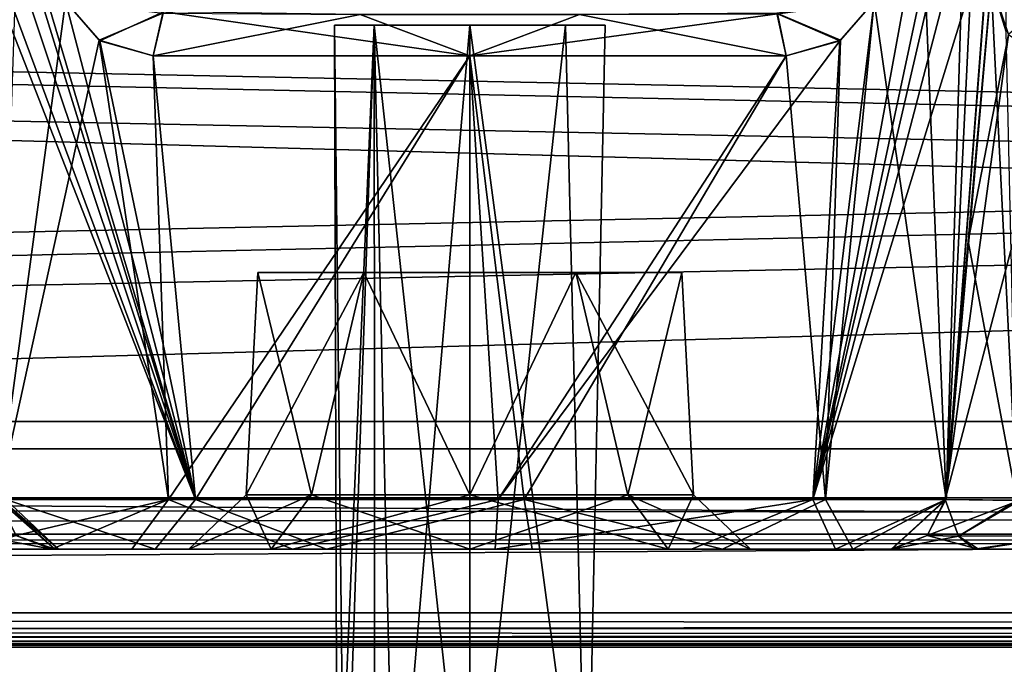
# Model space of a CAD drawing. Header units: inches. Extents: x -9 to 9, y -0.4 to 0.6.
# Tile 45 of 98: x -2.248 to -1.705, y -0.064 to 0.292. Entities that reach past the tile are written whole.
import ezdxf

# ---------------------------------------------------------------- set-up
doc = ezdxf.new("R2010")
doc.units = ezdxf.units.IN
doc.header["$LTSCALE"] = 65.185185
doc.header["$MEASUREMENT"] = 0
for name, color, linetype in [('1', 7, 'CONTINUOUS'), ('100', 7, 'CONTINUOUS'), ('101', 7, 'CONTINUOUS'), ('102', 7, 'CONTINUOUS'), ('1020', 7, 'CONTINUOUS'), ('1031', 7, 'CONTINUOUS'), ('1169', 7, 'CONTINUOUS'), ('1181', 7, 'CONTINUOUS'), ('30', 7, 'CONTINUOUS'), ('31', 7, 'CONTINUOUS'), ('32', 7, 'CONTINUOUS'), ('33', 7, 'CONTINUOUS'), ('34', 7, 'CONTINUOUS'), ('35', 7, 'CONTINUOUS'), ('36', 7, 'CONTINUOUS'), ('37', 7, 'CONTINUOUS'), ('56', 7, 'CONTINUOUS'), ('57', 7, 'CONTINUOUS'), ('570', 7, 'CONTINUOUS'), ('571', 7, 'CONTINUOUS'), ('572', 7, 'CONTINUOUS'), ('574', 7, 'CONTINUOUS'), ('575', 7, 'CONTINUOUS'), ('576', 7, 'CONTINUOUS'), ('58', 7, 'CONTINUOUS'), ('718', 7, 'CONTINUOUS'), ('719', 7, 'CONTINUOUS'), ('721', 7, 'CONTINUOUS'), ('722', 7, 'CONTINUOUS'), ('738', 7, 'CONTINUOUS'), ('739', 7, 'CONTINUOUS'), ('845', 7, 'CONTINUOUS'), ('849', 7, 'CONTINUOUS'), ('854', 7, 'CONTINUOUS'), ('858', 7, 'CONTINUOUS'), ('914', 7, 'CONTINUOUS'), ('916', 7, 'CONTINUOUS'), ('918', 7, 'CONTINUOUS'), ('926', 7, 'CONTINUOUS'), ('930', 7, 'CONTINUOUS'), ('939', 7, 'CONTINUOUS'), ('947', 7, 'CONTINUOUS'), ('955', 7, 'CONTINUOUS'), ('958', 7, 'CONTINUOUS'), ('961', 7, 'CONTINUOUS')]:
    doc.layers.add(name, color=color, linetype=linetype)

msp = doc.modelspace()

# ---------------------------------------------------------------- linework, layer by layer
at = {"layer": '1', "color": 253, "linetype": 'Continuous', "true_color": 0xa2afbf}
for points in [[(-6.57611, 0, 4.14496), (-8.075, 0, 4.14496), (8.075, 0, 4.09849), (-6.57611, 0, 4.14496)], [(8.075, 0, 4.09849), (-8.075, 0, 4.14496), (-8.075, 0, 4.09849), (8.075, 0, 4.09849)], [(6.57611, 0, -4.14496), (8.075, 0, -4.14496), (-8.075, 0, -4.09849), (6.57611, 0, -4.14496)], [(-8.075, 0, -4.09849), (8.075, 0, -4.14496), (8.075, 0, -4.09849), (-8.075, 0, -4.09849)], [(5.58789, 0, -4.14496), (6.57611, 0, -4.14496), (-8.075, 0, -4.09849), (5.58789, 0, -4.14496)], [(2.57611, 0, -4.14496), (5.58789, 0, -4.14496), (-8.075, 0, -4.09849), (2.57611, 0, -4.14496)], [(1.58789, 0, -4.14496), (2.57611, 0, -4.14496), (-8.075, 0, -4.09849), (1.58789, 0, -4.14496)], [(-1.58789, 0, -4.14496), (1.58789, 0, -4.14496), (-8.075, 0, -4.09849), (-1.58789, 0, -4.14496)], [(-2.57611, 0, -4.14496), (-1.58789, 0, -4.14496), (-8.075, 0, -4.09849), (-2.57611, 0, -4.14496)], [(-5.58789, 0, 4.14496), (-6.57611, 0, 4.14496), (8.075, 0, 4.09849), (-5.58789, 0, 4.14496)], [(-2.57611, 0, 4.14496), (-5.58789, 0, 4.14496), (8.075, 0, 4.09849), (-2.57611, 0, 4.14496)], [(-2.51418, 0, 4.16967), (-2.57611, 0, 4.14496), (-1.58789, 0, 4.14496), (-2.51418, 0, 4.16967)], [(-1.58789, 0, 4.14496), (-2.57611, 0, 4.14496), (8.075, 0, 4.09849), (-1.58789, 0, 4.14496)], [(-1.66366, 0, -4.16131), (-1.58789, 0, -4.14496), (-2.57611, 0, -4.14496), (-1.66366, 0, -4.16131)], [(-1.72148, 0, -4.2047), (-1.66366, 0, -4.16131), (-2.57611, 0, -4.14496), (-1.72148, 0, -4.2047)], [(-1.72148, 0, -4.2047), (-2.57611, 0, -4.14496), (-2, 0, -4.197), (-1.72148, 0, -4.2047)], [(-2.57611, 0, -4.14496), (-2.51418, 0, -4.16967), (-2.10958, 0, -4.24242), (-2.57611, 0, -4.14496)], [(-2, 0, -4.197), (-2.57611, 0, -4.14496), (-2.10958, 0, -4.24242), (-2, 0, -4.197)], [(-2.48634, 0, 4.23024), (-2.51418, 0, 4.16967), (-1.58789, 0, 4.14496), (-2.48634, 0, 4.23024)], [(-2.51418, 0, -4.16967), (-2.27585, 0, -4.31947), (-2.155, 0, -4.352), (-2.51418, 0, -4.16967)], [(-2.10958, 0, -4.24242), (-2.51418, 0, -4.16967), (-2.155, 0, -4.352), (-2.10958, 0, -4.24242)], [(-2.44175, 0, 4.3067), (-2.48634, 0, 4.23024), (-2, 0, 4.197), (-2.44175, 0, 4.3067)], [(-2.48634, 0, 4.23024), (-1.58789, 0, 4.14496), (-2, 0, 4.197), (-2.48634, 0, 4.23024)], [(-2.35361, 0, 4.31474), (-2.44175, 0, 4.3067), (-2, 0, 4.197), (-2.35361, 0, 4.31474)], [(-2.27493, 0, 4.31994), (-2.35361, 0, 4.31474), (-2.10958, 0, 4.24242), (-2.27493, 0, 4.31994)], [(-2.10958, 0, 4.24242), (-2.35361, 0, 4.31474), (-2, 0, 4.197), (-2.10958, 0, 4.24242)], [(-2.27585, 0, -4.31947), (-2.2308, 0, -4.38503), (-2.155, 0, -4.352), (-2.27585, 0, -4.31947)], [(-2.2308, 0, 4.38503), (-2.27493, 0, 4.31994), (-2.10958, 0, 4.24242), (-2.2308, 0, 4.38503)], [(-2.22915, 0, 4.39501), (-2.2308, 0, 4.38503), (-2.10958, 0, 4.24242), (-2.22915, 0, 4.39501)], [(-2.2308, 0, -4.38503), (-2.18661, 0, -4.49172), (-2.155, 0, -4.352), (-2.2308, 0, -4.38503)], [(-2.22707, 0, 4.40491), (-2.22915, 0, 4.39501), (-2.10958, 0, 4.24242), (-2.22707, 0, 4.40491)], [(-2.17373, 0, 4.50744), (-2.22707, 0, 4.40491), (-2.155, 0, 4.352), (-2.17373, 0, 4.50744)], [(-2.155, 0, 4.352), (-2.22707, 0, 4.40491), (-2.10958, 0, 4.24242), (-2.155, 0, 4.352)], [(-2.18661, 0, -4.49172), (-2.0979, 0, -4.56357), (-2.155, 0, -4.352), (-2.18661, 0, -4.49172)], [(-2.079, 0, 4.57133), (-2.17373, 0, 4.50744), (-2.10958, 0, 4.46158), (-2.079, 0, 4.57133)], [(-2.10958, 0, 4.46158), (-2.17373, 0, 4.50744), (-2.155, 0, 4.352), (-2.10958, 0, 4.46158)], [(-2.155, 0, -4.352), (-2.0979, 0, -4.56357), (-2.10958, 0, -4.46158), (-2.155, 0, -4.352)], [(-2, 0, 4.507), (-2.079, 0, 4.57133), (-2.10958, 0, 4.46158), (-2, 0, 4.507)], [(-2.10958, 0, -4.46158), (-2.0979, 0, -4.56357), (-2, 0, -4.507), (-2.10958, 0, -4.46158)], [(-2.0979, 0, -4.56357), (-1.98605, 0, -4.58473), (-2, 0, -4.507), (-2.0979, 0, -4.56357)], [(-1.96563, 0, 4.5826), (-2.079, 0, 4.57133), (-2, 0, 4.507), (-1.96563, 0, 4.5826)], [(-1.89042, 0, 4.46158), (-1.96563, 0, 4.5826), (-2, 0, 4.507), (-1.89042, 0, 4.46158)], [(-2, 0, 4.197), (-1.58789, 0, 4.14496), (-1.89042, 0, 4.24242), (-2, 0, 4.197)], [(-1.89042, 0, -4.24242), (-1.72148, 0, -4.2047), (-2, 0, -4.197), (-1.89042, 0, -4.24242)], [(-2, 0, -4.507), (-1.98605, 0, -4.58473), (-1.89042, 0, -4.46158), (-2, 0, -4.507)], [(-1.98605, 0, -4.58473), (-1.87753, 0, -4.55036), (-1.89042, 0, -4.46158), (-1.98605, 0, -4.58473)], [(-1.86047, 0, 4.53876), (-1.96563, 0, 4.5826), (-1.89042, 0, 4.46158), (-1.86047, 0, 4.53876)], [(-1.845, 0, 4.352), (-1.86047, 0, 4.53876), (-1.89042, 0, 4.46158), (-1.845, 0, 4.352)], [(-1.58789, 0, 4.14496), (-1.71909, 0, 4.2015), (-1.89042, 0, 4.24242), (-1.58789, 0, 4.14496)], [(-1.71909, 0, 4.2015), (-1.845, 0, 4.352), (-1.89042, 0, 4.24242), (-1.71909, 0, 4.2015)], [(-1.76737, 0, -4.33639), (-1.72148, 0, -4.2047), (-1.89042, 0, -4.24242), (-1.76737, 0, -4.33639)], [(-1.845, 0, -4.352), (-1.76737, 0, -4.33639), (-1.89042, 0, -4.24242), (-1.845, 0, -4.352)], [(-1.87753, 0, -4.55036), (-1.845, 0, -4.352), (-1.89042, 0, -4.46158), (-1.87753, 0, -4.55036)], [(-1.87753, 0, -4.55036), (-1.79804, 0, -4.46843), (-1.845, 0, -4.352), (-1.87753, 0, -4.55036)], [(-1.78849, 0, 4.45002), (-1.86047, 0, 4.53876), (-1.845, 0, 4.352), (-1.78849, 0, 4.45002)], [(-1.76737, 0, 4.33639), (-1.78849, 0, 4.45002), (-1.845, 0, 4.352), (-1.76737, 0, 4.33639)], [(-1.71909, 0, 4.2015), (-1.76737, 0, 4.33639), (-1.845, 0, 4.352), (-1.71909, 0, 4.2015)], [(-1.79804, 0, -4.46843), (-1.76737, 0, -4.33639), (-1.845, 0, -4.352), (-1.79804, 0, -4.46843)], [(-1.76691, 0, -4.35723), (-1.76737, 0, -4.33639), (-1.79804, 0, -4.46843), (-1.76691, 0, -4.35723)], [(-1.7669, 0, -4.3468), (-1.76737, 0, -4.33639), (-1.76691, 0, -4.35723), (-1.7669, 0, -4.3468)]]:
    msp.add_3dface(points, dxfattribs=at)
at = {"layer": '100', "color": 253, "linetype": 'Continuous', "true_color": 0xa2afbf}
for points in [[(-1.74753, 0.00754, 4.33506), (-1.73024, 0.00719, 4.25054), (-1.73755, 0.02739, 4.33439), (-1.74753, 0.00754, 4.33506)], [(-1.73755, 0.02739, 4.33439), (-1.73024, 0.00719, 4.25054), (-1.69791, 0.02694, 4.22256), (-1.73755, 0.02739, 4.33439)], [(-1.73024, 0.00719, 4.25054), (-1.67098, 0.00744, 4.18785), (-1.69791, 0.02694, 4.22256), (-1.73024, 0.00719, 4.25054)], [(-1.76737, 0, 4.33639), (-1.71909, 0, 4.2015), (-1.74753, 0.00754, 4.33506), (-1.76737, 0, 4.33639)], [(-1.74753, 0.00754, 4.33506), (-1.71909, 0, 4.2015), (-1.73024, 0.00719, 4.25054), (-1.74753, 0.00754, 4.33506)], [(-1.73024, 0.00719, 4.25054), (-1.71909, 0, 4.2015), (-1.67098, 0.00744, 4.18785), (-1.73024, 0.00719, 4.25054)], [(-1.71909, 0, 4.2015), (-1.58789, 0, 4.14496), (-1.67098, 0.00744, 4.18785), (-1.71909, 0, 4.2015)]]:
    msp.add_3dface(points, dxfattribs=at)
at = {"layer": '101', "color": 253, "linetype": 'Continuous', "true_color": 0xa2afbf}
for points in [[(-2.25052, 0.00757, 4.38786), (-2.22915, 0, 4.39501), (-2.26038, 0.02739, 4.38928), (-2.25052, 0.00757, 4.38786)], [(-2.26038, 0.02739, 4.38928), (-2.22915, 0, 4.39501), (-2.25852, 0.02739, 4.40053), (-2.26038, 0.02739, 4.38928)], [(-2.22915, 0, 4.39501), (-2.22707, 0, 4.40491), (-2.25852, 0.02739, 4.40053), (-2.22915, 0, 4.39501)], [(-2.25852, 0.02739, 4.40053), (-2.22707, 0, 4.40491), (-2.25618, 0.02739, 4.41169), (-2.25852, 0.02739, 4.40053)], [(-2.22707, 0, 4.40491), (-2.17373, 0, 4.50744), (-2.25618, 0.02739, 4.41169), (-2.22707, 0, 4.40491)], [(-2.25618, 0.02739, 4.41169), (-2.17373, 0, 4.50744), (-2.15148, 0.02739, 4.56704), (-2.25618, 0.02739, 4.41169)], [(-2.17373, 0, 4.50744), (-2.079, 0, 4.57133), (-2.15148, 0.02739, 4.56704), (-2.17373, 0, 4.50744)], [(-2.15148, 0.02739, 4.56704), (-2.079, 0, 4.57133), (-1.96996, 0.02739, 4.61332), (-2.15148, 0.02739, 4.56704)], [(-2.079, 0, 4.57133), (-1.96563, 0, 4.5826), (-1.96996, 0.02739, 4.61332), (-2.079, 0, 4.57133)], [(-1.96563, 0, 4.5826), (-1.86047, 0, 4.53876), (-1.96996, 0.02739, 4.61332), (-1.96563, 0, 4.5826)], [(-1.96996, 0.02739, 4.61332), (-1.86047, 0, 4.53876), (-1.80367, 0.02739, 4.52705), (-1.96996, 0.02739, 4.61332)], [(-1.86047, 0, 4.53876), (-1.78849, 0, 4.45002), (-1.80367, 0.02739, 4.52705), (-1.86047, 0, 4.53876)], [(-1.80367, 0.02739, 4.52705), (-1.78849, 0, 4.45002), (-1.73696, 0.02739, 4.352), (-1.80367, 0.02739, 4.52705)], [(-1.78849, 0, 4.45002), (-1.76737, 0, 4.33639), (-1.73696, 0.02739, 4.352), (-1.78849, 0, 4.45002)], [(-1.76737, 0, 4.33639), (-1.74753, 0.00754, 4.33506), (-1.73711, 0.02739, 4.34319), (-1.76737, 0, 4.33639)], [(-1.73696, 0.02739, 4.352), (-1.76737, 0, 4.33639), (-1.73711, 0.02739, 4.34319), (-1.73696, 0.02739, 4.352)], [(-1.74753, 0.00754, 4.33506), (-1.73755, 0.02739, 4.33439), (-1.73711, 0.02739, 4.34319), (-1.74753, 0.00754, 4.33506)], [(-2.2308, 0, 4.38503), (-2.22915, 0, 4.39501), (-2.25052, 0.00757, 4.38786), (-2.2308, 0, 4.38503)]]:
    msp.add_3dface(points, dxfattribs=at)
at = {"layer": '102', "color": 253, "linetype": 'Continuous', "true_color": 0xa2afbf}
for points in [[(-2.27493, 0, 4.31994), (-2.2308, 0, 4.38503), (-2.26796, 0.007, 4.34979), (-2.27493, 0, 4.31994)], [(-2.2308, 0, 4.38503), (-2.25052, 0.00757, 4.38786), (-2.26796, 0.007, 4.34979), (-2.2308, 0, 4.38503)]]:
    msp.add_3dface(points, dxfattribs=at)
at = {"layer": '1020', "color": 253, "linetype": 'Continuous', "true_color": 0xa2afbf}
for points in [[(-2, -0.195, 4.4267), (-1.93531, -0.195, 4.38935), (-2, 0.28937, 4.4267), (-2, -0.195, 4.4267)], [(-2, 0.28937, 4.4267), (-1.93531, -0.195, 4.38935), (-1.94718, 0.28937, 4.40482), (-2, 0.28937, 4.4267)], [(-1.93531, -0.195, 4.31465), (-2, -0.195, 4.2773), (-1.94718, 0.28937, 4.29918), (-1.93531, -0.195, 4.31465)], [(-1.94718, 0.28937, 4.29918), (-2, -0.195, 4.2773), (-2, 0.28937, 4.2773), (-1.94718, 0.28937, 4.29918)], [(-1.94718, 0.28937, 4.40482), (-1.93531, -0.195, 4.38935), (-1.9253, 0.28937, 4.352), (-1.94718, 0.28937, 4.40482)], [(-1.9253, 0.28937, 4.352), (-1.93531, -0.195, 4.31465), (-1.94718, 0.28937, 4.29918), (-1.9253, 0.28937, 4.352)], [(-1.93531, -0.195, 4.38935), (-1.93531, -0.195, 4.31465), (-1.9253, 0.28937, 4.352), (-1.93531, -0.195, 4.38935)]]:
    msp.add_3dface(points, dxfattribs=at)
at = {"layer": '1031', "color": 253, "linetype": 'Continuous', "true_color": 0xa2afbf}
for points in [[(-2.06915, -0.195, 4.32373), (-2.07317, -0.195, 4.36707), (-2.0747, 0.28937, 4.352), (-2.06915, -0.195, 4.32373)], [(-2.0747, 0.28937, 4.352), (-2.07317, -0.195, 4.36707), (-2.05282, 0.28937, 4.40482), (-2.0747, 0.28937, 4.352)], [(-2.05282, 0.28937, 4.29918), (-2.06915, -0.195, 4.32373), (-2.0747, 0.28937, 4.352), (-2.05282, 0.28937, 4.29918)], [(-2.07317, -0.195, 4.36707), (-2.05234, -0.195, 4.4053), (-2.05282, 0.28937, 4.40482), (-2.07317, -0.195, 4.36707)], [(-2.04164, -0.195, 4.28998), (-2.06915, -0.195, 4.32373), (-2.05282, 0.28937, 4.29918), (-2.04164, -0.195, 4.28998)], [(-2.05234, -0.195, 4.4053), (-2, -0.195, 4.4267), (-2.05282, 0.28937, 4.40482), (-2.05234, -0.195, 4.4053)], [(-2, -0.195, 4.4267), (-2, 0.28937, 4.4267), (-2.05282, 0.28937, 4.40482), (-2, -0.195, 4.4267)], [(-2, 0.28937, 4.2773), (-2.04164, -0.195, 4.28998), (-2.05282, 0.28937, 4.29918), (-2, 0.28937, 4.2773)], [(-2, 0.28937, 4.2773), (-2, -0.195, 4.2773), (-2.04164, -0.195, 4.28998), (-2, 0.28937, 4.2773)]]:
    msp.add_3dface(points, dxfattribs=at)
at = {"layer": '1169', "color": 253, "linetype": 'Continuous', "true_color": 0xa2afbf}
for points in [[(-2, -0.195, -4.2773), (-1.93531, -0.195, -4.31465), (-2, 0.28937, -4.2773), (-2, -0.195, -4.2773)], [(-2, 0.28937, -4.2773), (-1.93531, -0.195, -4.31465), (-1.94718, 0.28937, -4.29918), (-2, 0.28937, -4.2773)], [(-1.93531, -0.195, -4.38935), (-2, -0.195, -4.4267), (-1.94718, 0.28937, -4.40482), (-1.93531, -0.195, -4.38935)], [(-1.94718, 0.28937, -4.40482), (-2, -0.195, -4.4267), (-2, 0.28937, -4.4267), (-1.94718, 0.28937, -4.40482)], [(-1.94718, 0.28937, -4.29918), (-1.93531, -0.195, -4.31465), (-1.9253, 0.28937, -4.352), (-1.94718, 0.28937, -4.29918)], [(-1.9253, 0.28937, -4.352), (-1.93531, -0.195, -4.38935), (-1.94718, 0.28937, -4.40482), (-1.9253, 0.28937, -4.352)], [(-1.93531, -0.195, -4.31465), (-1.93531, -0.195, -4.38935), (-1.9253, 0.28937, -4.352), (-1.93531, -0.195, -4.31465)]]:
    msp.add_3dface(points, dxfattribs=at)
at = {"layer": '1181', "color": 253, "linetype": 'Continuous', "true_color": 0xa2afbf}
for points in [[(-2.06915, -0.195, -4.38027), (-2.07317, -0.195, -4.33693), (-2.0747, 0.28937, -4.352), (-2.06915, -0.195, -4.38027)], [(-2.0747, 0.28937, -4.352), (-2.07317, -0.195, -4.33693), (-2.05282, 0.28937, -4.29918), (-2.0747, 0.28937, -4.352)], [(-2.05282, 0.28937, -4.40482), (-2.06915, -0.195, -4.38027), (-2.0747, 0.28937, -4.352), (-2.05282, 0.28937, -4.40482)], [(-2.07317, -0.195, -4.33693), (-2.05234, -0.195, -4.2987), (-2.05282, 0.28937, -4.29918), (-2.07317, -0.195, -4.33693)], [(-2.04164, -0.195, -4.41402), (-2.06915, -0.195, -4.38027), (-2.05282, 0.28937, -4.40482), (-2.04164, -0.195, -4.41402)], [(-2.05234, -0.195, -4.2987), (-2, -0.195, -4.2773), (-2.05282, 0.28937, -4.29918), (-2.05234, -0.195, -4.2987)], [(-2, -0.195, -4.2773), (-2, 0.28937, -4.2773), (-2.05282, 0.28937, -4.29918), (-2, -0.195, -4.2773)], [(-2, 0.28937, -4.4267), (-2.04164, -0.195, -4.41402), (-2.05282, 0.28937, -4.40482), (-2, 0.28937, -4.4267)], [(-2, 0.28937, -4.4267), (-2, -0.195, -4.4267), (-2.04164, -0.195, -4.41402), (-2, 0.28937, -4.4267)]]:
    msp.add_3dface(points, dxfattribs=at)
at = {"layer": '30', "color": 253, "linetype": 'Continuous', "true_color": 0xa2afbf}
for points in [[(-2.10958, 0, -4.24242), (-2.155, 0, -4.352), (-2.08728, 0.02996, -4.26472), (-2.10958, 0, -4.24242)], [(-2.08728, 0.02996, -4.26472), (-2.155, 0, -4.352), (-2.12343, 0.02996, -4.352), (-2.08728, 0.02996, -4.26472)], [(-2, 0, -4.197), (-2.10958, 0, -4.24242), (-2, 0.02996, -4.22857), (-2, 0, -4.197)], [(-2, 0.02996, -4.22857), (-2.10958, 0, -4.24242), (-2.08728, 0.02996, -4.26472), (-2, 0.02996, -4.22857)], [(-1.89042, 0, -4.24242), (-2, 0, -4.197), (-1.91272, 0.02996, -4.26472), (-1.89042, 0, -4.24242)], [(-1.91272, 0.02996, -4.26472), (-2, 0, -4.197), (-2, 0.02996, -4.22857), (-1.91272, 0.02996, -4.26472)], [(-1.87657, 0.02996, -4.352), (-1.89042, 0, -4.24242), (-1.91272, 0.02996, -4.26472), (-1.87657, 0.02996, -4.352)], [(-1.845, 0, -4.352), (-1.89042, 0, -4.24242), (-1.87657, 0.02996, -4.352), (-1.845, 0, -4.352)]]:
    msp.add_3dface(points, dxfattribs=at)
at = {"layer": '31', "color": 253, "linetype": 'Continuous', "true_color": 0xa2afbf}
for points in [[(-2.155, 0, -4.352), (-2.10958, 0, -4.46158), (-2.12343, 0.02996, -4.352), (-2.155, 0, -4.352)], [(-2.12343, 0.02996, -4.352), (-2.10958, 0, -4.46158), (-2.08728, 0.02996, -4.43928), (-2.12343, 0.02996, -4.352)], [(-2.10958, 0, -4.46158), (-2, 0, -4.507), (-2.08728, 0.02996, -4.43928), (-2.10958, 0, -4.46158)], [(-2.08728, 0.02996, -4.43928), (-2, 0, -4.507), (-2, 0.02996, -4.47543), (-2.08728, 0.02996, -4.43928)], [(-2, 0, -4.507), (-1.89042, 0, -4.46158), (-2, 0.02996, -4.47543), (-2, 0, -4.507)], [(-2, 0.02996, -4.47543), (-1.89042, 0, -4.46158), (-1.91272, 0.02996, -4.43928), (-2, 0.02996, -4.47543)], [(-1.89042, 0, -4.46158), (-1.845, 0, -4.352), (-1.91272, 0.02996, -4.43928), (-1.89042, 0, -4.46158)], [(-1.845, 0, -4.352), (-1.87657, 0.02996, -4.352), (-1.91272, 0.02996, -4.43928), (-1.845, 0, -4.352)]]:
    msp.add_3dface(points, dxfattribs=at)
at = {"layer": '32', "color": 253, "linetype": 'Continuous', "true_color": 0xa2afbf}
for points in [[(-2.12343, 0.02996, -4.352), (-2.08728, 0.02996, -4.43928), (-2.11699, 0.15279, -4.352), (-2.12343, 0.02996, -4.352)], [(-2.11699, 0.15279, -4.352), (-2.08728, 0.02996, -4.43928), (-2.0585, 0.15279, -4.45332), (-2.11699, 0.15279, -4.352)], [(-2.08728, 0.02996, -4.43928), (-2, 0.02996, -4.47543), (-2.0585, 0.15279, -4.45332), (-2.08728, 0.02996, -4.43928)], [(-2.0585, 0.15279, -4.45332), (-2, 0.02996, -4.47543), (-1.9415, 0.15279, -4.45332), (-2.0585, 0.15279, -4.45332)], [(-2, 0.02996, -4.47543), (-1.91272, 0.02996, -4.43928), (-1.9415, 0.15279, -4.45332), (-2, 0.02996, -4.47543)], [(-1.91272, 0.02996, -4.43928), (-1.87657, 0.02996, -4.352), (-1.9415, 0.15279, -4.45332), (-1.91272, 0.02996, -4.43928)], [(-1.9415, 0.15279, -4.45332), (-1.87657, 0.02996, -4.352), (-1.88301, 0.15279, -4.352), (-1.9415, 0.15279, -4.45332)]]:
    msp.add_3dface(points, dxfattribs=at)
at = {"layer": '33', "color": 253, "linetype": 'Continuous', "true_color": 0xa2afbf}
for points in [[(-2.08728, 0.02996, -4.26472), (-2.12343, 0.02996, -4.352), (-2.0585, 0.15279, -4.25068), (-2.08728, 0.02996, -4.26472)], [(-2.12343, 0.02996, -4.352), (-2.11699, 0.15279, -4.352), (-2.0585, 0.15279, -4.25068), (-2.12343, 0.02996, -4.352)], [(-2, 0.02996, -4.22857), (-2.08728, 0.02996, -4.26472), (-2.0585, 0.15279, -4.25068), (-2, 0.02996, -4.22857)], [(-1.9415, 0.15279, -4.25068), (-2, 0.02996, -4.22857), (-2.0585, 0.15279, -4.25068), (-1.9415, 0.15279, -4.25068)], [(-1.91272, 0.02996, -4.26472), (-2, 0.02996, -4.22857), (-1.9415, 0.15279, -4.25068), (-1.91272, 0.02996, -4.26472)], [(-1.88301, 0.15279, -4.352), (-1.91272, 0.02996, -4.26472), (-1.9415, 0.15279, -4.25068), (-1.88301, 0.15279, -4.352)], [(-1.87657, 0.02996, -4.352), (-1.91272, 0.02996, -4.26472), (-1.88301, 0.15279, -4.352), (-1.87657, 0.02996, -4.352)]]:
    msp.add_3dface(points, dxfattribs=at)
at = {"layer": '34', "color": 253, "linetype": 'Continuous', "true_color": 0xa2afbf}
for points in [[(-2.10958, 0, 4.46158), (-2.155, 0, 4.352), (-2.08728, 0.02996, 4.43928), (-2.10958, 0, 4.46158)], [(-2.08728, 0.02996, 4.43928), (-2.155, 0, 4.352), (-2.12343, 0.02996, 4.352), (-2.08728, 0.02996, 4.43928)], [(-2, 0, 4.507), (-2.10958, 0, 4.46158), (-2, 0.02996, 4.47543), (-2, 0, 4.507)], [(-2, 0.02996, 4.47543), (-2.10958, 0, 4.46158), (-2.08728, 0.02996, 4.43928), (-2, 0.02996, 4.47543)], [(-1.89042, 0, 4.46158), (-2, 0, 4.507), (-1.91272, 0.02996, 4.43928), (-1.89042, 0, 4.46158)], [(-1.91272, 0.02996, 4.43928), (-2, 0, 4.507), (-2, 0.02996, 4.47543), (-1.91272, 0.02996, 4.43928)], [(-1.87657, 0.02996, 4.352), (-1.89042, 0, 4.46158), (-1.91272, 0.02996, 4.43928), (-1.87657, 0.02996, 4.352)], [(-1.845, 0, 4.352), (-1.89042, 0, 4.46158), (-1.87657, 0.02996, 4.352), (-1.845, 0, 4.352)]]:
    msp.add_3dface(points, dxfattribs=at)
at = {"layer": '35', "color": 253, "linetype": 'Continuous', "true_color": 0xa2afbf}
for points in [[(-2.155, 0, 4.352), (-2.10958, 0, 4.24242), (-2.12343, 0.02996, 4.352), (-2.155, 0, 4.352)], [(-2.12343, 0.02996, 4.352), (-2.10958, 0, 4.24242), (-2.08728, 0.02996, 4.26472), (-2.12343, 0.02996, 4.352)], [(-2.10958, 0, 4.24242), (-2, 0, 4.197), (-2.08728, 0.02996, 4.26472), (-2.10958, 0, 4.24242)], [(-2.08728, 0.02996, 4.26472), (-2, 0, 4.197), (-2, 0.02996, 4.22857), (-2.08728, 0.02996, 4.26472)], [(-2, 0, 4.197), (-1.89042, 0, 4.24242), (-2, 0.02996, 4.22857), (-2, 0, 4.197)], [(-2, 0.02996, 4.22857), (-1.89042, 0, 4.24242), (-1.91272, 0.02996, 4.26472), (-2, 0.02996, 4.22857)], [(-1.89042, 0, 4.24242), (-1.845, 0, 4.352), (-1.91272, 0.02996, 4.26472), (-1.89042, 0, 4.24242)], [(-1.845, 0, 4.352), (-1.87657, 0.02996, 4.352), (-1.91272, 0.02996, 4.26472), (-1.845, 0, 4.352)]]:
    msp.add_3dface(points, dxfattribs=at)
at = {"layer": '36', "color": 253, "linetype": 'Continuous', "true_color": 0xa2afbf}
for points in [[(-2.12343, 0.02996, 4.352), (-2.08728, 0.02996, 4.26472), (-2.11699, 0.15279, 4.352), (-2.12343, 0.02996, 4.352)], [(-2.11699, 0.15279, 4.352), (-2.08728, 0.02996, 4.26472), (-2.0585, 0.15279, 4.25068), (-2.11699, 0.15279, 4.352)], [(-2.08728, 0.02996, 4.26472), (-2, 0.02996, 4.22857), (-2.0585, 0.15279, 4.25068), (-2.08728, 0.02996, 4.26472)], [(-2.0585, 0.15279, 4.25068), (-2, 0.02996, 4.22857), (-1.9415, 0.15279, 4.25068), (-2.0585, 0.15279, 4.25068)], [(-2, 0.02996, 4.22857), (-1.91272, 0.02996, 4.26472), (-1.9415, 0.15279, 4.25068), (-2, 0.02996, 4.22857)], [(-1.91272, 0.02996, 4.26472), (-1.87657, 0.02996, 4.352), (-1.9415, 0.15279, 4.25068), (-1.91272, 0.02996, 4.26472)], [(-1.9415, 0.15279, 4.25068), (-1.87657, 0.02996, 4.352), (-1.88301, 0.15279, 4.352), (-1.9415, 0.15279, 4.25068)]]:
    msp.add_3dface(points, dxfattribs=at)
at = {"layer": '37', "color": 253, "linetype": 'Continuous', "true_color": 0xa2afbf}
for points in [[(-2.08728, 0.02996, 4.43928), (-2.12343, 0.02996, 4.352), (-2.0585, 0.15279, 4.45332), (-2.08728, 0.02996, 4.43928)], [(-2.12343, 0.02996, 4.352), (-2.11699, 0.15279, 4.352), (-2.0585, 0.15279, 4.45332), (-2.12343, 0.02996, 4.352)], [(-2, 0.02996, 4.47543), (-2.08728, 0.02996, 4.43928), (-2.0585, 0.15279, 4.45332), (-2, 0.02996, 4.47543)], [(-1.9415, 0.15279, 4.45332), (-2, 0.02996, 4.47543), (-2.0585, 0.15279, 4.45332), (-1.9415, 0.15279, 4.45332)], [(-1.91272, 0.02996, 4.43928), (-2, 0.02996, 4.47543), (-1.9415, 0.15279, 4.45332), (-1.91272, 0.02996, 4.43928)], [(-1.88301, 0.15279, 4.352), (-1.91272, 0.02996, 4.43928), (-1.9415, 0.15279, 4.45332), (-1.88301, 0.15279, 4.352)], [(-1.87657, 0.02996, 4.352), (-1.91272, 0.02996, 4.43928), (-1.88301, 0.15279, 4.352), (-1.87657, 0.02996, 4.352)]]:
    msp.add_3dface(points, dxfattribs=at)
at = {"layer": '56', "color": 253, "linetype": 'Continuous', "true_color": 0xa2afbf}
msp.add_3dface([(-2.2308, 0, -4.38503), (-2.27585, 0, -4.31947), (-2.25049, 0.00754, -4.38785), (-2.2308, 0, -4.38503)], dxfattribs=at)
at = {"layer": '57', "color": 253, "linetype": 'Continuous', "true_color": 0xa2afbf}
for points in [[(-2.25049, 0.00754, -4.38785), (-2.26038, 0.02739, -4.38927), (-2.16629, 0.02739, -4.5558), (-2.25049, 0.00754, -4.38785)], [(-2.2308, 0, -4.38503), (-2.25049, 0.00754, -4.38785), (-2.16629, 0.02739, -4.5558), (-2.2308, 0, -4.38503)], [(-2.18661, 0, -4.49172), (-2.2308, 0, -4.38503), (-2.16629, 0.02739, -4.5558), (-2.18661, 0, -4.49172)], [(-2.0979, 0, -4.56357), (-2.18661, 0, -4.49172), (-2.16629, 0.02739, -4.5558), (-2.0979, 0, -4.56357)], [(-1.98426, 0.02739, -4.61457), (-2.0979, 0, -4.56357), (-2.16629, 0.02739, -4.5558), (-1.98426, 0.02739, -4.61457)], [(-1.98605, 0, -4.58473), (-2.0979, 0, -4.56357), (-1.98426, 0.02739, -4.61457), (-1.98605, 0, -4.58473)], [(-1.87753, 0, -4.55036), (-1.98605, 0, -4.58473), (-1.81055, 0.02739, -4.53448), (-1.87753, 0, -4.55036)], [(-1.81055, 0.02739, -4.53448), (-1.98605, 0, -4.58473), (-1.98426, 0.02739, -4.61457), (-1.81055, 0.02739, -4.53448)], [(-1.79804, 0, -4.46843), (-1.87753, 0, -4.55036), (-1.81055, 0.02739, -4.53448), (-1.79804, 0, -4.46843)], [(-1.73703, 0.02739, -4.3579), (-1.79804, 0, -4.46843), (-1.81055, 0.02739, -4.53448), (-1.73703, 0.02739, -4.3579)], [(-1.76691, 0, -4.35723), (-1.79804, 0, -4.46843), (-1.73703, 0.02739, -4.3579), (-1.76691, 0, -4.35723)], [(-1.7669, 0, -4.3468), (-1.76691, 0, -4.35723), (-1.73696, 0.02739, -4.352), (-1.7669, 0, -4.3468)], [(-1.73696, 0.02739, -4.352), (-1.76691, 0, -4.35723), (-1.73703, 0.02739, -4.3579), (-1.73696, 0.02739, -4.352)], [(-1.7475, 0.00757, -4.33506), (-1.7669, 0, -4.3468), (-1.73755, 0.02739, -4.33439), (-1.7475, 0.00757, -4.33506)], [(-1.73755, 0.02739, -4.33439), (-1.7669, 0, -4.3468), (-1.73711, 0.02739, -4.34319), (-1.73755, 0.02739, -4.33439)], [(-1.73711, 0.02739, -4.34319), (-1.7669, 0, -4.3468), (-1.73696, 0.02739, -4.352), (-1.73711, 0.02739, -4.34319)], [(-1.76737, 0, -4.33639), (-1.7669, 0, -4.3468), (-1.7475, 0.00757, -4.33506), (-1.76737, 0, -4.33639)]]:
    msp.add_3dface(points, dxfattribs=at)
at = {"layer": '570', "color": 253, "linetype": 'Continuous', "true_color": 0xa2afbf}
msp.add_3dface([(-1.71213, 0.31257, 4.34366), (-1.70393, 0.28558, 4.28243), (-1.70392, 0.32864, 4.33374), (-1.71213, 0.31257, 4.34366)], dxfattribs=at)
at = {"layer": '571', "color": 253, "linetype": 'Continuous', "true_color": 0xa2afbf}
for points in [[(-1.71213, 0.31257, 4.34366), (-1.72478, 0.17007, 4.33903), (-1.69791, 0.02694, 4.22256), (-1.71213, 0.31257, 4.34366)], [(-1.71213, 0.31257, 4.34366), (-1.69791, 0.02694, 4.22256), (-1.70393, 0.28558, 4.28243), (-1.71213, 0.31257, 4.34366)], [(-1.73755, 0.02739, 4.33439), (-1.69791, 0.02694, 4.22256), (-1.72478, 0.17007, 4.33903), (-1.73755, 0.02739, 4.33439)]]:
    msp.add_3dface(points, dxfattribs=at)
at = {"layer": '572', "color": 253, "linetype": 'Continuous', "true_color": 0xa2afbf}
for points in [[(-2.15148, 0.02739, 4.56704), (-2.27332, 0.42119, 4.46946), (-2.27398, 0.39364, 4.46159), (-2.15148, 0.02739, 4.56704)], [(-2.27332, 0.42119, 4.46946), (-2.15148, 0.02739, 4.56704), (-2.25011, 0.35975, 4.50292), (-2.27332, 0.42119, 4.46946)], [(-2.2795, 0.37237, 4.44065), (-2.15148, 0.02739, 4.56704), (-2.27398, 0.39364, 4.46159), (-2.2795, 0.37237, 4.44065)], [(-1.75044, 0.35845, 4.5036), (-1.73696, 0.02739, 4.352), (-1.72603, 0.3937, 4.46162), (-1.75044, 0.35845, 4.5036)], [(-1.72603, 0.3937, 4.46162), (-1.73696, 0.02739, 4.352), (-1.7205, 0.37237, 4.44065), (-1.72603, 0.3937, 4.46162)], [(-2.28292, 0.36365, 4.42609), (-2.15148, 0.02739, 4.56704), (-2.2795, 0.37237, 4.44065), (-2.28292, 0.36365, 4.42609)], [(-1.7205, 0.37237, 4.44065), (-1.73696, 0.02739, 4.352), (-1.71262, 0.34612, 4.39729), (-1.7205, 0.37237, 4.44065)], [(-2.25618, 0.02739, 4.41169), (-2.15148, 0.02739, 4.56704), (-2.28292, 0.36365, 4.42609), (-2.25618, 0.02739, 4.41169)], [(-2.25011, 0.35975, 4.50292), (-2.15148, 0.02739, 4.56704), (-2.22326, 0.30239, 4.5325), (-2.25011, 0.35975, 4.50292)], [(-1.77674, 0.30239, 4.5325), (-1.73696, 0.02739, 4.352), (-1.75044, 0.35845, 4.5036), (-1.77674, 0.30239, 4.5325)], [(-1.71262, 0.34612, 4.39729), (-1.73696, 0.02739, 4.352), (-1.71155, 0.31787, 4.352), (-1.71262, 0.34612, 4.39729)], [(-1.73696, 0.02739, 4.352), (-1.73711, 0.02739, 4.34319), (-1.71155, 0.31787, 4.352), (-1.73696, 0.02739, 4.352)], [(-1.71155, 0.31787, 4.352), (-1.73711, 0.02739, 4.34319), (-1.71213, 0.31257, 4.34366), (-1.71155, 0.31787, 4.352)], [(-1.73711, 0.02739, 4.34319), (-1.72478, 0.17007, 4.33903), (-1.71213, 0.31257, 4.34366), (-1.73711, 0.02739, 4.34319)], [(-2.22326, 0.30239, 4.5325), (-2.15148, 0.02739, 4.56704), (-2.20425, 0.28057, 4.55104), (-2.22326, 0.30239, 4.5325)], [(-1.80367, 0.02739, 4.52705), (-1.73696, 0.02739, 4.352), (-1.77674, 0.30239, 4.5325), (-1.80367, 0.02739, 4.52705)], [(-1.79541, 0.28101, 4.55074), (-1.80367, 0.02739, 4.52705), (-1.77674, 0.30239, 4.5325), (-1.79541, 0.28101, 4.55074)], [(-2.20425, 0.28057, 4.55104), (-2.15148, 0.02739, 4.56704), (-2.1747, 0.27239, 4.57651), (-2.20425, 0.28057, 4.55104)], [(-1.8253, 0.27239, 4.57651), (-1.80367, 0.02739, 4.52705), (-1.79541, 0.28101, 4.55074), (-1.8253, 0.27239, 4.57651)], [(-2.1747, 0.27239, 4.57651), (-2.15148, 0.02739, 4.56704), (-2, 0.27239, 4.63647), (-2.1747, 0.27239, 4.57651)], [(-2.15148, 0.02739, 4.56704), (-1.96996, 0.02739, 4.61332), (-2, 0.27239, 4.63647), (-2.15148, 0.02739, 4.56704)], [(-2, 0.27239, 4.63647), (-1.96996, 0.02739, 4.61332), (-1.8253, 0.27239, 4.57651), (-2, 0.27239, 4.63647)], [(-1.96996, 0.02739, 4.61332), (-1.80367, 0.02739, 4.52705), (-1.8253, 0.27239, 4.57651), (-1.96996, 0.02739, 4.61332)], [(-1.73711, 0.02739, 4.34319), (-1.73755, 0.02739, 4.33439), (-1.72478, 0.17007, 4.33903), (-1.73711, 0.02739, 4.34319)]]:
    msp.add_3dface(points, dxfattribs=at)
at = {"layer": '574', "color": 253, "linetype": 'Continuous', "true_color": 0xa2afbf}
for points in [[(-2.22326, 0.30239, 4.5325), (-2.20425, 0.28057, 4.55104), (-2.1691, 0.29665, 4.56931), (-2.22326, 0.30239, 4.5325)], [(-2.20425, 0.28057, 4.55104), (-2.1747, 0.27239, 4.57651), (-2.1691, 0.29665, 4.56931), (-2.20425, 0.28057, 4.55104)]]:
    msp.add_3dface(points, dxfattribs=at)
at = {"layer": '575', "color": 253, "linetype": 'Continuous', "true_color": 0xa2afbf}
for points in [[(-2.1747, 0.27239, 4.57651), (-2, 0.27239, 4.63647), (-2.1691, 0.29665, 4.56931), (-2.1747, 0.27239, 4.57651)], [(-2.1691, 0.29665, 4.56931), (-2, 0.27239, 4.63647), (-2.0605, 0.29527, 4.62201), (-2.1691, 0.29665, 4.56931)], [(-2.0605, 0.29527, 4.62201), (-2, 0.27239, 4.63647), (-1.9395, 0.29527, 4.62201), (-2.0605, 0.29527, 4.62201)], [(-2, 0.27239, 4.63647), (-1.8253, 0.27239, 4.57651), (-1.9395, 0.29527, 4.62201), (-2, 0.27239, 4.63647)], [(-1.9395, 0.29527, 4.62201), (-1.8253, 0.27239, 4.57651), (-1.8305, 0.29601, 4.56982), (-1.9395, 0.29527, 4.62201)]]:
    msp.add_3dface(points, dxfattribs=at)
at = {"layer": '576', "color": 253, "linetype": 'Continuous', "true_color": 0xa2afbf}
for points in [[(-1.79541, 0.28101, 4.55074), (-1.77674, 0.30239, 4.5325), (-1.8305, 0.29601, 4.56982), (-1.79541, 0.28101, 4.55074)], [(-1.8253, 0.27239, 4.57651), (-1.79541, 0.28101, 4.55074), (-1.8305, 0.29601, 4.56982), (-1.8253, 0.27239, 4.57651)]]:
    msp.add_3dface(points, dxfattribs=at)
at = {"layer": '58', "color": 253, "linetype": 'Continuous', "true_color": 0xa2afbf}
for points in [[(-1.7475, 0.00757, -4.33506), (-1.73755, 0.02739, -4.33439), (-1.69609, 0.027, -4.22066), (-1.7475, 0.00757, -4.33506)], [(-1.73021, 0.00719, -4.25049), (-1.7475, 0.00757, -4.33506), (-1.69609, 0.027, -4.22066), (-1.73021, 0.00719, -4.25049)], [(-1.67094, 0.00744, -4.18782), (-1.73021, 0.00719, -4.25049), (-1.69609, 0.027, -4.22066), (-1.67094, 0.00744, -4.18782)], [(-1.76737, 0, -4.33639), (-1.7475, 0.00757, -4.33506), (-1.73021, 0.00719, -4.25049), (-1.76737, 0, -4.33639)], [(-1.72148, 0, -4.2047), (-1.76737, 0, -4.33639), (-1.73021, 0.00719, -4.25049), (-1.72148, 0, -4.2047)], [(-1.67094, 0.00744, -4.18782), (-1.72148, 0, -4.2047), (-1.73021, 0.00719, -4.25049), (-1.67094, 0.00744, -4.18782)], [(-1.66366, 0, -4.16131), (-1.72148, 0, -4.2047), (-1.67094, 0.00744, -4.18782), (-1.66366, 0, -4.16131)]]:
    msp.add_3dface(points, dxfattribs=at)
at = {"layer": '718', "color": 253, "linetype": 'Continuous', "true_color": 0xa2afbf}
for points in [[(-2.0605, 0.29527, -4.62201), (-2.1747, 0.27239, -4.57651), (-2.1695, 0.29601, -4.56982), (-2.0605, 0.29527, -4.62201)], [(-2, 0.27239, -4.63647), (-2.1747, 0.27239, -4.57651), (-2.0605, 0.29527, -4.62201), (-2, 0.27239, -4.63647)], [(-1.9395, 0.29527, -4.62201), (-2, 0.27239, -4.63647), (-2.0605, 0.29527, -4.62201), (-1.9395, 0.29527, -4.62201)], [(-1.8253, 0.27239, -4.57651), (-2, 0.27239, -4.63647), (-1.83018, 0.29547, -4.57024), (-1.8253, 0.27239, -4.57651)], [(-1.83018, 0.29547, -4.57024), (-2, 0.27239, -4.63647), (-1.9395, 0.29527, -4.62201), (-1.83018, 0.29547, -4.57024)]]:
    msp.add_3dface(points, dxfattribs=at)
at = {"layer": '719', "color": 253, "linetype": 'Continuous', "true_color": 0xa2afbf}
for points in [[(-1.72672, 0.421, -4.46952), (-1.81055, 0.02739, -4.53448), (-1.74949, 0.36068, -4.50242), (-1.72672, 0.421, -4.46952)], [(-1.81055, 0.02739, -4.53448), (-1.72672, 0.421, -4.46952), (-1.72602, 0.3936, -4.46157), (-1.81055, 0.02739, -4.53448)], [(-1.7205, 0.37237, -4.44065), (-1.81055, 0.02739, -4.53448), (-1.72602, 0.3936, -4.46157), (-1.7205, 0.37237, -4.44065)], [(-1.71257, 0.34583, -4.39682), (-1.81055, 0.02739, -4.53448), (-1.7205, 0.37237, -4.44065), (-1.71257, 0.34583, -4.39682)], [(-1.74949, 0.36068, -4.50242), (-1.81055, 0.02739, -4.53448), (-1.77674, 0.30239, -4.5325), (-1.74949, 0.36068, -4.50242)], [(-2.22326, 0.30239, -4.5325), (-2.26038, 0.02739, -4.38927), (-2.24906, 0.35727, -4.50423), (-2.22326, 0.30239, -4.5325)], [(-1.73703, 0.02739, -4.3579), (-1.81055, 0.02739, -4.53448), (-1.71257, 0.34583, -4.39682), (-1.73703, 0.02739, -4.3579)], [(-1.71155, 0.31787, -4.352), (-1.73703, 0.02739, -4.3579), (-1.71257, 0.34583, -4.39682), (-1.71155, 0.31787, -4.352)], [(-1.73696, 0.02739, -4.352), (-1.73703, 0.02739, -4.3579), (-1.71155, 0.31787, -4.352), (-1.73696, 0.02739, -4.352)], [(-1.71213, 0.31257, -4.34366), (-1.73696, 0.02739, -4.352), (-1.71155, 0.31787, -4.352), (-1.71213, 0.31257, -4.34366)], [(-1.73711, 0.02739, -4.34319), (-1.73696, 0.02739, -4.352), (-1.71213, 0.31257, -4.34366), (-1.73711, 0.02739, -4.34319)], [(-1.72478, 0.17007, -4.33903), (-1.73711, 0.02739, -4.34319), (-1.71213, 0.31257, -4.34366), (-1.72478, 0.17007, -4.33903)], [(-2.20456, 0.28095, -4.55076), (-2.26038, 0.02739, -4.38927), (-2.22326, 0.30239, -4.5325), (-2.20456, 0.28095, -4.55076)], [(-1.77674, 0.30239, -4.5325), (-1.81055, 0.02739, -4.53448), (-1.79577, 0.28056, -4.55105), (-1.77674, 0.30239, -4.5325)], [(-2.16629, 0.02739, -4.5558), (-2.26038, 0.02739, -4.38927), (-2.20456, 0.28095, -4.55076), (-2.16629, 0.02739, -4.5558)], [(-2.1747, 0.27239, -4.57651), (-2.16629, 0.02739, -4.5558), (-2.20456, 0.28095, -4.55076), (-2.1747, 0.27239, -4.57651)], [(-1.81055, 0.02739, -4.53448), (-1.98426, 0.02739, -4.61457), (-1.79577, 0.28056, -4.55105), (-1.81055, 0.02739, -4.53448)], [(-1.79577, 0.28056, -4.55105), (-1.98426, 0.02739, -4.61457), (-1.8253, 0.27239, -4.57651), (-1.79577, 0.28056, -4.55105)], [(-2, 0.27239, -4.63647), (-2.16629, 0.02739, -4.5558), (-2.1747, 0.27239, -4.57651), (-2, 0.27239, -4.63647)], [(-1.98426, 0.02739, -4.61457), (-2.16629, 0.02739, -4.5558), (-2, 0.27239, -4.63647), (-1.98426, 0.02739, -4.61457)], [(-1.8253, 0.27239, -4.57651), (-1.98426, 0.02739, -4.61457), (-2, 0.27239, -4.63647), (-1.8253, 0.27239, -4.57651)], [(-1.73755, 0.02739, -4.33439), (-1.73711, 0.02739, -4.34319), (-1.72478, 0.17007, -4.33903), (-1.73755, 0.02739, -4.33439)]]:
    msp.add_3dface(points, dxfattribs=at)
at = {"layer": '721', "color": 253, "linetype": 'Continuous', "true_color": 0xa2afbf}
for points in [[(-1.77674, 0.30239, -4.5325), (-1.79577, 0.28056, -4.55105), (-1.83018, 0.29547, -4.57024), (-1.77674, 0.30239, -4.5325)], [(-1.79577, 0.28056, -4.55105), (-1.8253, 0.27239, -4.57651), (-1.83018, 0.29547, -4.57024), (-1.79577, 0.28056, -4.55105)]]:
    msp.add_3dface(points, dxfattribs=at)
at = {"layer": '722', "color": 253, "linetype": 'Continuous', "true_color": 0xa2afbf}
for points in [[(-2.20456, 0.28095, -4.55076), (-2.22326, 0.30239, -4.5325), (-2.1695, 0.29601, -4.56982), (-2.20456, 0.28095, -4.55076)], [(-2.1747, 0.27239, -4.57651), (-2.20456, 0.28095, -4.55076), (-2.1695, 0.29601, -4.56982), (-2.1747, 0.27239, -4.57651)]]:
    msp.add_3dface(points, dxfattribs=at)
at = {"layer": '738', "color": 253, "linetype": 'Continuous', "true_color": 0xa2afbf}
for points in [[(-1.71213, 0.31257, -4.34366), (-1.70265, 0.2841, -4.27894), (-1.72478, 0.17007, -4.33903), (-1.71213, 0.31257, -4.34366)], [(-1.73755, 0.02739, -4.33439), (-1.72478, 0.17007, -4.33903), (-1.70265, 0.2841, -4.27894), (-1.73755, 0.02739, -4.33439)], [(-1.67485, 0.26544, -4.23345), (-1.73755, 0.02739, -4.33439), (-1.70265, 0.2841, -4.27894), (-1.67485, 0.26544, -4.23345)], [(-1.69609, 0.027, -4.22066), (-1.73755, 0.02739, -4.33439), (-1.67485, 0.26544, -4.23345), (-1.69609, 0.027, -4.22066)]]:
    msp.add_3dface(points, dxfattribs=at)
at = {"layer": '739', "color": 253, "linetype": 'Continuous', "true_color": 0xa2afbf}
msp.add_3dface([(-1.70265, 0.2841, -4.27894), (-1.71213, 0.31257, -4.34366), (-1.67723, 0.30617, -4.27432), (-1.70265, 0.2841, -4.27894)], dxfattribs=at)
at = {"layer": '845', "color": 253, "linetype": 'Continuous', "true_color": 0xa2afbf}
for points in [[(-8.075, 0.35357, -4.05149), (-8.075, 0.02843, -4.06853), (8.075, 0.02843, -4.06853), (-8.075, 0.35357, -4.05149)], [(-8.075, 0.35357, -4.05149), (8.075, 0.02843, -4.06853), (8.075, 0.35357, -4.05149), (-8.075, 0.35357, -4.05149)]]:
    msp.add_3dface(points, dxfattribs=at)
at = {"layer": '849', "color": 253, "linetype": 'Continuous', "true_color": 0xa2afbf}
for points in [[(8.075, 0.35357, 4.05149), (8.075, 0.02843, 4.06853), (-8.075, 0.02843, 4.06853), (8.075, 0.35357, 4.05149)], [(8.075, 0.35357, 4.05149), (-8.075, 0.02843, 4.06853), (-8.075, 0.35357, 4.05149), (8.075, 0.35357, 4.05149)]]:
    msp.add_3dface(points, dxfattribs=at)
at = {"layer": '854', "color": 253, "linetype": 'Continuous', "true_color": 0xa2afbf}
for points in [[(-8.075, 0.02843, 4.06853), (8.075, 0.02843, 4.06853), (8.075, 0.00824, 4.07784), (-8.075, 0.02843, 4.06853)], [(-8.075, 0.00824, 4.07784), (-8.075, 0.02843, 4.06853), (8.075, 0.00824, 4.07784), (-8.075, 0.00824, 4.07784)], [(8.075, 0, 4.09849), (-8.075, 0, 4.09849), (-8.075, 0.00824, 4.07784), (8.075, 0, 4.09849)], [(8.075, 0, 4.09849), (-8.075, 0.00824, 4.07784), (8.075, 0.00824, 4.07784), (8.075, 0, 4.09849)]]:
    msp.add_3dface(points, dxfattribs=at)
at = {"layer": '858', "color": 253, "linetype": 'Continuous', "true_color": 0xa2afbf}
for points in [[(-8.075, 0.02843, -4.06853), (-8.075, 0.00824, -4.07784), (8.075, 0.02843, -4.06853), (-8.075, 0.02843, -4.06853)], [(8.075, 0.02843, -4.06853), (-8.075, 0.00824, -4.07784), (8.075, 0.00824, -4.07784), (8.075, 0.02843, -4.06853)], [(-8.075, 0, -4.09849), (8.075, 0, -4.09849), (8.075, 0.00824, -4.07784), (-8.075, 0, -4.09849)], [(-8.075, 0.00824, -4.07784), (-8.075, 0, -4.09849), (8.075, 0.00824, -4.07784), (-8.075, 0.00824, -4.07784)]]:
    msp.add_3dface(points, dxfattribs=at)
at = {"layer": '914', "color": 253, "linetype": 'Continuous', "true_color": 0xa2afbf}
for points in [[(7.56855, -0.054, 4.04223), (-7.56855, -0.054, 4.04223), (-7.49488, -0.054, 3.76398), (7.56855, -0.054, 4.04223)], [(-7.56855, -0.054, -4.04223), (7.56855, -0.054, -4.04223), (7.49488, -0.054, -3.76398), (-7.56855, -0.054, -4.04223)], [(-7.49488, -0.054, -3.76398), (-7.56855, -0.054, -4.04223), (7.49488, -0.054, -3.76398), (-7.49488, -0.054, -3.76398)], [(7.49488, -0.054, 3.76398), (7.56855, -0.054, 4.04223), (-7.49488, -0.054, 3.76398), (7.49488, -0.054, 3.76398)]]:
    msp.add_3dface(points, dxfattribs=at)
at = {"layer": '916', "color": 253, "linetype": 'Continuous', "true_color": 0xa2afbf}
for points in [[(-7.62782, 0.37287, 4.0158), (-7.5727, -0.04383, 4.05225), (7.5727, -0.04383, 4.05225), (-7.62782, 0.37287, 4.0158)], [(7.62782, 0.37287, 4.0158), (-7.62782, 0.37287, 4.0158), (7.60069, 0.0631, 4.0429), (7.62782, 0.37287, 4.0158)], [(7.60069, 0.0631, 4.0429), (-7.62782, 0.37287, 4.0158), (7.58683, 0.04357, 4.04461), (7.60069, 0.0631, 4.0429)], [(7.58683, 0.04357, 4.04461), (-7.62782, 0.37287, 4.0158), (7.5727, -0.04383, 4.05225), (7.58683, 0.04357, 4.04461)]]:
    msp.add_3dface(points, dxfattribs=at)
at = {"layer": '918', "color": 253, "linetype": 'Continuous', "true_color": 0xa2afbf}
for points in [[(-7.62781, 0.382, -4.015), (7.62781, 0.382, -4.015), (-7.60069, 0.0631, -4.0429), (-7.62781, 0.382, -4.015)], [(-7.60069, 0.0631, -4.0429), (7.62781, 0.382, -4.015), (-7.58683, 0.04357, -4.04461), (-7.60069, 0.0631, -4.0429)], [(-7.58683, 0.04357, -4.04461), (7.62781, 0.382, -4.015), (-7.5727, -0.04383, -4.05225), (-7.58683, 0.04357, -4.04461)], [(7.62781, 0.382, -4.015), (7.5727, -0.04383, -4.05225), (-7.5727, -0.04383, -4.05225), (7.62781, 0.382, -4.015)]]:
    msp.add_3dface(points, dxfattribs=at)
at = {"layer": '926', "color": 253, "linetype": 'Continuous', "true_color": 0xa2afbf}
for points in [[(7.49291, 0.05548, 3.73926), (7.49488, -0.03505, 3.74401), (-7.49488, -0.03505, 3.74401), (7.49291, 0.05548, 3.73926)], [(-7.49291, 0.05548, 3.73926), (7.49291, 0.05548, 3.73926), (-7.49488, -0.03505, 3.74401), (-7.49291, 0.05548, 3.73926)]]:
    msp.add_3dface(points, dxfattribs=at)
at = {"layer": '930', "color": 253, "linetype": 'Continuous', "true_color": 0xa2afbf}
for points in [[(7.49488, -0.03505, -3.74401), (-7.49291, 0.05548, -3.73926), (-7.49488, -0.03505, -3.74401), (7.49488, -0.03505, -3.74401)], [(7.49488, -0.03505, -3.74401), (7.49291, 0.05548, -3.73926), (-7.49291, 0.05548, -3.73926), (7.49488, -0.03505, -3.74401)]]:
    msp.add_3dface(points, dxfattribs=at)
at = {"layer": '939', "color": 253, "linetype": 'Continuous', "true_color": 0xa2afbf}
for points in [[(7.49488, -0.0487, -3.75042), (7.49488, -0.03505, -3.74401), (-7.49488, -0.04831, -3.75001), (7.49488, -0.0487, -3.75042)], [(7.49488, -0.03505, -3.74401), (-7.49488, -0.03505, -3.74401), (-7.49488, -0.04831, -3.75001), (7.49488, -0.03505, -3.74401)], [(-7.49488, -0.054, -3.76398), (7.49488, -0.0487, -3.75042), (-7.49488, -0.04831, -3.75001), (-7.49488, -0.054, -3.76398)], [(-7.49488, -0.054, -3.76398), (7.49488, -0.054, -3.76398), (7.49488, -0.0487, -3.75042), (-7.49488, -0.054, -3.76398)]]:
    msp.add_3dface(points, dxfattribs=at)
at = {"layer": '947', "color": 253, "linetype": 'Continuous', "true_color": 0xa2afbf}
for points in [[(-7.49488, -0.03505, 3.74401), (7.49488, -0.03505, 3.74401), (7.49488, -0.04831, 3.75001), (-7.49488, -0.03505, 3.74401)], [(-7.49488, -0.0487, 3.75042), (-7.49488, -0.03505, 3.74401), (7.49488, -0.04831, 3.75001), (-7.49488, -0.0487, 3.75042)], [(7.49488, -0.054, 3.76398), (-7.49488, -0.0487, 3.75042), (7.49488, -0.04831, 3.75001), (7.49488, -0.054, 3.76398)], [(7.49488, -0.054, 3.76398), (-7.49488, -0.054, 3.76398), (-7.49488, -0.0487, 3.75042), (7.49488, -0.054, 3.76398)]]:
    msp.add_3dface(points, dxfattribs=at)
at = {"layer": '955', "color": 253, "linetype": 'Continuous', "true_color": 0xa2afbf}
for points in [[(-7.5727, -0.04383, 4.05225), (-7.57162, -0.05066, 4.04969), (7.5727, -0.04383, 4.05225), (-7.5727, -0.04383, 4.05225)], [(7.5727, -0.04383, 4.05225), (-7.57162, -0.05066, 4.04969), (7.57143, -0.05119, 4.04919), (7.5727, -0.04383, 4.05225)], [(-7.57162, -0.05066, 4.04969), (-7.56855, -0.054, 4.04223), (7.57143, -0.05119, 4.04919), (-7.57162, -0.05066, 4.04969)], [(-7.56855, -0.054, 4.04223), (7.56855, -0.054, 4.04223), (7.57143, -0.05119, 4.04919), (-7.56855, -0.054, 4.04223)]]:
    msp.add_3dface(points, dxfattribs=at)
at = {"layer": '958', "color": 253, "linetype": 'Continuous', "true_color": 0xa2afbf}
for points in [[(-7.5727, -0.04383, -4.05225), (7.5727, -0.04383, -4.05225), (7.57162, -0.05066, -4.04969), (-7.5727, -0.04383, -4.05225)], [(-7.57143, -0.05119, -4.04919), (-7.5727, -0.04383, -4.05225), (7.57162, -0.05066, -4.04969), (-7.57143, -0.05119, -4.04919)], [(7.56855, -0.054, -4.04223), (-7.57143, -0.05119, -4.04919), (7.57162, -0.05066, -4.04969), (7.56855, -0.054, -4.04223)], [(7.56855, -0.054, -4.04223), (-7.56855, -0.054, -4.04223), (-7.57143, -0.05119, -4.04919), (7.56855, -0.054, -4.04223)]]:
    msp.add_3dface(points, dxfattribs=at)
at = {"layer": '961', "color": 7, "linetype": 'Continuous'}
for points in [[(-7.55358, 0.0705, 3.945), (-7.55358, 0.0705, -3.945), (7.55358, 0.0705, -3.945), (-7.55358, 0.0705, 3.945)], [(7.55358, 0.0705, 3.945), (-7.55358, 0.0705, 3.945), (7.55358, 0.0705, -3.945), (7.55358, 0.0705, 3.945)]]:
    msp.add_3dface(points, dxfattribs=at)

doc.saveas('drawing.dxf')
